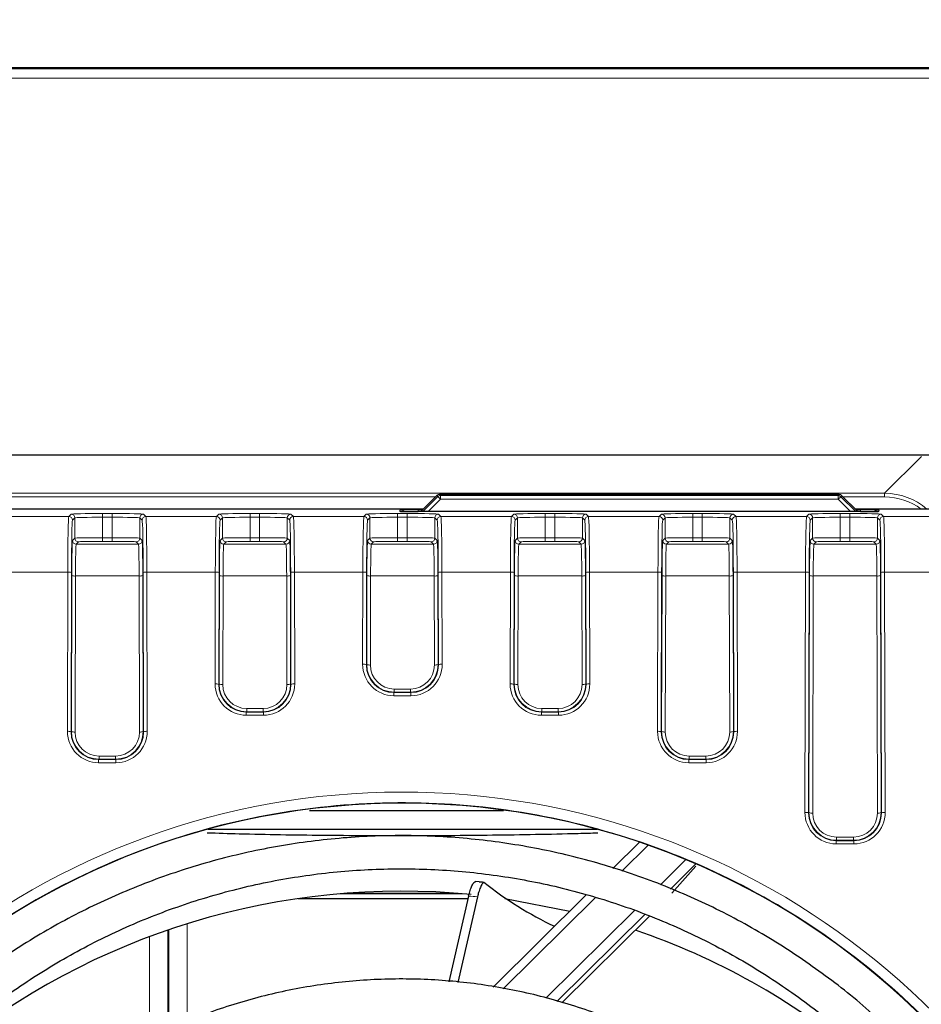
# Model space of a CAD drawing. Header units: millimetres. Extents: x 5 to 418, y 2 to 292.
# Tile 35 of 54: x 103 to 119, y 237 to 255. Entities that reach past the tile are written whole.
import ezdxf

# ---------------------------------------------------------------- set-up
doc = ezdxf.new("R2010")
doc.units = ezdxf.units.MM
doc.layers.add('SLD-0', color=7, linetype='Continuous')
doc.styles.add('SLDTEXTSTYLE0', font='TXT', dxfattribs={"width": 0.605})
doc.dimstyles.new('SLDDIMSTYLE0', dxfattribs={"dimtxt": 3.5, "dimasz": 3.302, "dimexe": 0, "dimexo": 0.0625, "dimgap": 0.875, "dimtad": 1, "dimlfac": 3, "dimrnd": 1e-09, "dimzin": 12, "dimdsep": 46, "dimtxsty": 'SLDTEXTSTYLE0', "dimsah": 1, "dimcen": 0.09, "dimadec": 0, "dimazin": 3, "dimtfac": 1, "dimtofl": 0, "dimtmove": 0, "dimatfit": 3, "dimfxl": 1, "dimfrac": 2, "dimtolj": 1, "dimtzin": 12, "dimarcsym": 0})

# ---------------------------------------------------------------- blocks, each defined once
blk = doc.blocks.new('_D_7')
at = {"layer": 'SLD-0', "color": 7}
for p, q in [((36.458, 252.291), (36.458, 264.958)), ((131.458, 252.291), (131.458, 264.958)), ((36.458, 263.958), (131.458, 263.958))]:
    blk.add_line(p, q, dxfattribs=at)
for points in [[(36.458, 263.958), (39.76, 263.45), (39.76, 264.466)], [(131.458, 263.958), (128.156, 264.466), (128.156, 263.45)]]:
    blk.add_solid(points, dxfattribs=at)
at = {"layer": 'SLD-0', "color": 7, "insert": (79.948, 268.47), "char_height": 3.5, "attachment_point": 1, "style": 'SLDTEXTSTYLE0'}
blk.add_mtext('285', dxfattribs=at)

msp = doc.modelspace()

# ---------------------------------------------------------------- linework, layer by layer
at = {"color": 7, "linetype": 'Continuous', "lineweight": 25}
for p, q in [((129.7913, 253.9581), (38.1246, 253.9581)), ((123.3814, 246.9569), (44.5345, 246.9569)), ((117.57, 246.2464), (110.3447, 246.2486)), ((110.2975, 246.2291), (110.0063, 245.938)), ((110.2975, 246.2291), (110.2975, 246.2291)), ((117.6172, 246.2269), (117.6171, 246.2269)), ((117.906, 245.938), (117.6172, 246.2269)), ((110.0526, 245.9843), (92.4413, 245.9843)), ((117.9546, 245.938), (109.9613, 245.938)), ((123.1677, 245.9843), (117.8597, 245.9843)), ((111.4995, 240.5296), (107.9964, 240.5296)), ((106.1595, 240.1995), (113.1898, 240.1995)), ((113.9581, 239.965), (113.4803, 239.4918)), ((114.9776, 239.573), (114.5195, 239.1193)), ((114.5438, 239.0438), (114.9757, 239.5299)), ((111.0643, 239.2519), (110.9869, 239.2573)), ((107.7896, 238.9455), (110.8608, 238.9455)), ((110.6823, 239.0397), (108.6336, 239.0397)), ((110.8712, 238.9905), (110.5149, 237.4447)), ((111.0312, 238.9793), (110.6747, 237.4322)), ((112.9965, 239.0127), (111.3141, 237.3467)), ((111.5263, 238.9455), (112.7009, 238.72)), ((114.0558, 238.6602), (112.4668, 237.0866)), ((112.5576, 237.0605), (114.1382, 238.6258))]:
    msp.add_line(p, q, dxfattribs=at)
at = {"color": 7, "linetype": 'Continuous', "lineweight": 18}
for p, q in [((38.1246, 253.9376), (129.7913, 253.9376)), ((129.7913, 253.771), (38.1246, 253.771)), ((118.3902, 246.2697), (119.057, 246.9365)), ((92.4413, 246.2697), (118.3902, 246.2697)), ((110.3447, 246.2486), (110.3644, 246.2289)), ((117.5514, 246.2278), (117.57, 246.2464)), ((118.3902, 246.2697), (118.3902, 246.2031)), ((110.2715, 246.2031), (92.4413, 246.2031)), ((110.2975, 246.2291), (110.0064, 245.938)), ((110.0459, 245.938), (110.3173, 246.2093)), ((110.3644, 246.1622), (110.1402, 245.938)), ((110.3173, 246.2093), (110.2975, 246.2291)), ((110.3173, 246.2093), (110.3644, 246.1622)), ((110.3644, 246.2289), (117.5514, 246.2278)), ((110.3644, 246.2289), (110.3644, 246.1622)), ((117.5514, 246.1611), (110.3644, 246.1622)), ((117.5514, 246.2278), (117.5514, 246.1611)), ((117.5985, 246.2082), (117.5514, 246.1611)), ((117.7745, 245.938), (117.5514, 246.1611)), ((117.6171, 246.2269), (117.5985, 246.2082)), ((117.5985, 246.2082), (117.8688, 245.938)), ((117.9059, 245.938), (117.6171, 246.2269)), ((118.3902, 246.2031), (117.641, 246.2031)), ((103.6454, 245.8497), (103.6885, 245.8937)), ((104.255, 245.9036), (104.4275, 245.9036)), ((104.255, 245.9036), (104.255, 245.8369)), ((104.4275, 245.9036), (104.4275, 245.8369)), ((104.9941, 245.8937), (105.0372, 245.8497)), ((106.312, 245.8497), (106.3551, 245.8937)), ((106.9217, 245.9036), (107.0942, 245.9036)), ((106.9217, 245.9036), (106.9217, 245.8369)), ((107.0942, 245.9036), (107.0942, 245.8369)), ((107.6608, 245.8937), (107.7038, 245.8497)), ((108.9787, 245.8497), (109.0218, 245.8937)), ((109.5884, 245.9036), (109.7608, 245.9036)), ((109.5884, 245.9036), (109.5884, 245.8369)), ((109.6279, 245.944), (109.6275, 245.9664)), ((109.656, 245.9416), (109.6279, 245.944)), ((109.7608, 245.9036), (109.7608, 245.8369)), ((109.9607, 245.9724), (110.0407, 245.9724)), ((109.9607, 245.9724), (109.9607, 245.938)), ((110.3274, 245.8937), (110.3705, 245.8497)), ((111.6454, 245.8497), (111.6885, 245.8937)), ((112.255, 245.9036), (112.4275, 245.9036)), ((112.255, 245.9036), (112.255, 245.8369)), ((112.4275, 245.9036), (112.4275, 245.8369)), ((112.9941, 245.8937), (113.0372, 245.8497)), ((114.312, 245.8497), (114.3551, 245.8937)), ((114.9217, 245.9036), (115.0942, 245.9036)), ((114.9217, 245.9036), (114.9217, 245.8369)), ((115.0942, 245.9036), (115.0942, 245.8369)), ((115.6608, 245.8937), (115.7038, 245.8497)), ((116.9787, 245.8497), (117.0218, 245.8937)), ((117.5884, 245.9036), (117.7608, 245.9036)), ((117.5884, 245.9036), (117.5884, 245.8369)), ((117.7608, 245.9036), (117.7608, 245.8369)), ((117.8717, 245.9724), (117.9552, 245.9724)), ((117.9552, 245.9724), (117.9552, 245.938)), ((118.2879, 245.944), (118.2599, 245.9416)), ((118.2883, 245.9664), (118.2879, 245.944)), ((118.3274, 245.8937), (118.3705, 245.8497)), ((102.3705, 245.8497), (103.6454, 245.8497)), ((103.7551, 245.827), (103.712, 245.7831)), ((103.7551, 245.4604), (103.7551, 245.827)), ((104.255, 245.8369), (104.255, 245.468)), ((104.4275, 245.8369), (104.255, 245.8369)), ((104.4275, 245.468), (104.4275, 245.8369)), ((104.9705, 245.7831), (104.9274, 245.827)), ((104.9274, 245.827), (104.9274, 245.4604)), ((105.0372, 245.8497), (106.312, 245.8497)), ((106.4218, 245.827), (106.3787, 245.7831)), ((106.4218, 245.4604), (106.4218, 245.827)), ((106.9217, 245.8369), (106.9217, 245.468)), ((107.0942, 245.8369), (106.9217, 245.8369)), ((107.0942, 245.468), (107.0942, 245.8369)), ((107.6372, 245.7831), (107.5941, 245.827)), ((107.5941, 245.827), (107.5941, 245.4604)), ((107.7038, 245.8497), (108.9787, 245.8497)), ((109.0885, 245.827), (109.0454, 245.7831)), ((109.0885, 245.4604), (109.0885, 245.827)), ((109.5884, 245.8369), (109.5884, 245.468)), ((109.7608, 245.8369), (109.5884, 245.8369)), ((109.7608, 245.468), (109.7608, 245.8369)), ((110.3039, 245.7831), (110.2608, 245.827)), ((110.2608, 245.827), (110.2608, 245.4604)), ((110.3705, 245.8497), (111.6454, 245.8497)), ((111.7551, 245.827), (111.712, 245.7831)), ((111.7551, 245.4604), (111.7551, 245.827)), ((112.255, 245.8369), (112.255, 245.468)), ((112.4275, 245.8369), (112.255, 245.8369)), ((112.4275, 245.468), (112.4275, 245.8369)), ((112.9705, 245.7831), (112.9274, 245.827)), ((112.9274, 245.827), (112.9274, 245.4604)), ((113.0372, 245.8497), (114.312, 245.8497)), ((114.4218, 245.827), (114.3787, 245.7831)), ((114.4218, 245.4604), (114.4218, 245.827)), ((114.9217, 245.8369), (114.9217, 245.468)), ((115.0942, 245.8369), (114.9217, 245.8369)), ((115.0942, 245.468), (115.0942, 245.8369)), ((115.6372, 245.7831), (115.5941, 245.827)), ((115.5941, 245.827), (115.5941, 245.4604)), ((115.7038, 245.8497), (116.9787, 245.8497)), ((117.0885, 245.827), (117.0454, 245.7831)), ((117.0885, 245.4604), (117.0885, 245.827)), ((117.5884, 245.8369), (117.5884, 245.468)), ((117.7608, 245.8369), (117.5884, 245.8369)), ((117.7608, 245.468), (117.7608, 245.8369)), ((118.3039, 245.7831), (118.2608, 245.827)), ((118.2608, 245.827), (118.2608, 245.4604)), ((118.3705, 245.8497), (119.6454, 245.8497)), ((103.7122, 245.4166), (103.7551, 245.4604)), ((103.8218, 245.3937), (103.7788, 245.3499)), ((103.7788, 245.3499), (104.9037, 245.3499)), ((104.255, 245.468), (104.255, 245.4013)), ((104.255, 245.468), (104.4275, 245.468)), ((104.4275, 245.4013), (104.255, 245.4013)), ((104.4275, 245.468), (104.4275, 245.4013)), ((104.9037, 245.3499), (104.8608, 245.3937)), ((104.9274, 245.4604), (104.9704, 245.4166)), ((106.3789, 245.4166), (106.4218, 245.4604)), ((106.4884, 245.3937), (106.4455, 245.3499)), ((106.4455, 245.3499), (107.5704, 245.3499)), ((106.9217, 245.468), (106.9217, 245.4013)), ((106.9217, 245.468), (107.0942, 245.468)), ((107.0942, 245.4013), (106.9217, 245.4013)), ((107.0942, 245.468), (107.0942, 245.4013)), ((107.5704, 245.3499), (107.5274, 245.3937)), ((107.5941, 245.4604), (107.637, 245.4166)), ((109.0455, 245.4166), (109.0885, 245.4604)), ((109.1551, 245.3937), (109.1122, 245.3499)), ((109.1122, 245.3499), (110.237, 245.3499)), ((109.5884, 245.468), (109.5884, 245.4013)), ((109.5884, 245.468), (109.7608, 245.468)), ((109.7608, 245.4013), (109.5884, 245.4013)), ((109.7608, 245.468), (109.7608, 245.4013)), ((110.237, 245.3499), (110.1941, 245.3937)), ((110.2608, 245.4604), (110.3037, 245.4166)), ((111.7122, 245.4166), (111.7551, 245.4604)), ((111.8218, 245.3937), (111.7788, 245.3499)), ((111.7788, 245.3499), (112.9037, 245.3499)), ((112.255, 245.468), (112.255, 245.4013)), ((112.255, 245.468), (112.4275, 245.468)), ((112.4275, 245.4013), (112.255, 245.4013)), ((112.4275, 245.468), (112.4275, 245.4013)), ((112.9037, 245.3499), (112.8608, 245.3937)), ((112.9274, 245.4604), (112.9704, 245.4166)), ((114.3789, 245.4166), (114.4218, 245.4604)), ((114.4884, 245.3937), (114.4455, 245.3499)), ((114.4455, 245.3499), (115.5704, 245.3499)), ((114.9217, 245.468), (114.9217, 245.4013)), ((114.9217, 245.468), (115.0942, 245.468)), ((115.0942, 245.4013), (114.9217, 245.4013)), ((115.0942, 245.468), (115.0942, 245.4013)), ((115.5704, 245.3499), (115.5274, 245.3937)), ((115.5941, 245.4604), (115.637, 245.4166)), ((117.0455, 245.4166), (117.0885, 245.4604)), ((117.1551, 245.3937), (117.1122, 245.3499)), ((117.1122, 245.3499), (118.237, 245.3499)), ((117.5884, 245.468), (117.5884, 245.4013)), ((117.5884, 245.468), (117.7608, 245.468)), ((117.7608, 245.4013), (117.5884, 245.4013)), ((117.7608, 245.468), (117.7608, 245.4013)), ((118.237, 245.3499), (118.1941, 245.3937)), ((118.2608, 245.4604), (118.3037, 245.4166)), ((103.6267, 244.8456), (102.3892, 244.8456)), ((103.6196, 241.9685), (103.6267, 244.8456)), ((103.6934, 244.8363), (103.6863, 241.9592)), ((104.9963, 241.9592), (104.9892, 244.8363)), ((105.0559, 244.8456), (105.0629, 241.9685)), ((106.2934, 244.8456), (105.0559, 244.8456)), ((106.2884, 242.8266), (106.2934, 244.8456)), ((106.36, 244.8363), (106.3551, 242.8173)), ((107.6608, 242.8173), (107.6559, 244.8363)), ((107.7225, 244.8456), (107.7275, 242.8266)), ((108.96, 244.8456), (107.7225, 244.8456)), ((108.9559, 243.1796), (108.96, 244.8456)), ((109.0267, 244.8363), (109.0226, 243.1704)), ((110.3266, 243.1704), (110.3225, 244.8363)), ((110.3892, 244.8456), (110.3933, 243.1796)), ((111.6267, 244.8456), (110.3892, 244.8456)), ((111.6217, 242.8266), (111.6267, 244.8456)), ((111.6934, 244.8363), (111.6884, 242.8173)), ((112.9942, 242.8173), (112.9892, 244.8363)), ((113.0559, 244.8456), (113.0608, 242.8266)), ((114.2934, 244.8456), (113.0559, 244.8456)), ((114.2863, 241.9685), (114.2934, 244.8456)), ((114.36, 244.8363), (114.353, 241.9592)), ((115.6629, 241.9592), (115.6559, 244.8363)), ((115.7225, 244.8456), (115.7296, 241.9685)), ((116.96, 244.8456), (115.7225, 244.8456)), ((116.9494, 240.5034), (116.96, 244.8456)), ((117.0267, 244.8363), (117.016, 240.4941)), ((118.3332, 240.4941), (118.3225, 244.8363)), ((118.3892, 244.8456), (118.3998, 240.5034)), ((119.6267, 244.8456), (118.3892, 244.8456)), ((103.6928, 241.9658), (103.6997, 244.7854)), ((103.7664, 244.7762), (103.7595, 241.9565)), ((104.9162, 244.7762), (103.7664, 244.7762)), ((104.9231, 241.9565), (104.9162, 244.7762)), ((104.9828, 244.7854), (104.9897, 241.9658)), ((106.3616, 242.8238), (106.3664, 244.7854)), ((106.4331, 244.7762), (106.4282, 242.8145)), ((107.5828, 244.7762), (106.4331, 244.7762)), ((107.5876, 242.8145), (107.5828, 244.7762)), ((107.6495, 244.7854), (107.6543, 242.8238)), ((109.0291, 243.1769), (109.0331, 244.7854)), ((109.0997, 244.7762), (109.0958, 243.1676)), ((110.2495, 244.7762), (109.0997, 244.7762)), ((110.2534, 243.1676), (110.2495, 244.7762)), ((110.3162, 244.7854), (110.3201, 243.1769)), ((111.6949, 242.8238), (111.6997, 244.7854)), ((111.7664, 244.7762), (111.7616, 242.8145)), ((112.9162, 244.7762), (111.7664, 244.7762)), ((112.921, 242.8145), (112.9162, 244.7762)), ((112.9828, 244.7854), (112.9876, 242.8238)), ((114.3595, 241.9658), (114.3664, 244.7854)), ((114.4331, 244.7762), (114.4261, 241.9565)), ((115.5828, 244.7762), (114.4331, 244.7762)), ((115.5897, 241.9565), (115.5828, 244.7762)), ((115.6495, 244.7854), (115.6564, 241.9658)), ((117.0226, 240.5006), (117.0331, 244.7854)), ((117.0997, 244.7762), (117.0892, 240.4913)), ((118.2495, 244.7762), (117.0997, 244.7762)), ((118.26, 240.4913), (118.2495, 244.7762)), ((118.3162, 244.7854), (118.3267, 240.5006)), ((109.0226, 243.1704), (109.0291, 243.1769)), ((110.3201, 243.1769), (110.3266, 243.1704)), ((106.3551, 242.8173), (106.3616, 242.8238)), ((107.6543, 242.8238), (107.6608, 242.8173)), ((109.528, 242.7333), (109.8212, 242.7333)), ((109.528, 242.7333), (109.528, 242.6759)), ((109.8212, 242.7333), (109.8212, 242.6759)), ((111.6884, 242.8173), (111.6949, 242.8238)), ((112.9876, 242.8238), (112.9942, 242.8173)), ((109.528, 242.6759), (109.5211, 242.669)), ((109.5211, 242.669), (109.5211, 242.6117)), ((109.5211, 242.669), (109.8281, 242.669)), ((109.8281, 242.6117), (109.5211, 242.6117)), ((109.8212, 242.6759), (109.528, 242.6759)), ((109.8281, 242.669), (109.8212, 242.6759)), ((109.8281, 242.669), (109.8281, 242.6117)), ((106.8605, 242.3228), (106.8536, 242.316)), ((106.8605, 242.3802), (106.8605, 242.3228)), ((106.8605, 242.3802), (107.1554, 242.3802)), ((107.1554, 242.3228), (106.8605, 242.3228)), ((107.1554, 242.3802), (107.1554, 242.3228)), ((107.1623, 242.316), (107.1554, 242.3228)), ((112.1938, 242.3228), (112.1869, 242.316)), ((112.1938, 242.3802), (112.1938, 242.3228)), ((112.1938, 242.3802), (112.4888, 242.3802)), ((112.4888, 242.3228), (112.1938, 242.3228)), ((112.4888, 242.3802), (112.4888, 242.3228)), ((112.4956, 242.316), (112.4888, 242.3228)), ((106.8536, 242.316), (106.8536, 242.2586)), ((106.8536, 242.316), (107.1623, 242.316)), ((107.1623, 242.2586), (106.8536, 242.2586)), ((107.1623, 242.316), (107.1623, 242.2586)), ((112.1869, 242.316), (112.4956, 242.316)), ((112.1869, 242.316), (112.1869, 242.2586)), ((112.4956, 242.2586), (112.1869, 242.2586)), ((112.4956, 242.316), (112.4956, 242.2586)), ((103.6863, 241.9592), (103.6928, 241.9658)), ((104.9897, 241.9658), (104.9963, 241.9592)), ((114.353, 241.9592), (114.3595, 241.9658)), ((115.6564, 241.9658), (115.6629, 241.9592)), ((104.1917, 241.4648), (104.1848, 241.4579)), ((104.1848, 241.4579), (104.1848, 241.4005)), ((104.1848, 241.4579), (104.4977, 241.4579)), ((104.1917, 241.5221), (104.4909, 241.5221)), ((104.1917, 241.5221), (104.1917, 241.4648)), ((104.4909, 241.4648), (104.1917, 241.4648)), ((104.4909, 241.5221), (104.4909, 241.4648)), ((104.4977, 241.4579), (104.4909, 241.4648)), ((104.4977, 241.4579), (104.4977, 241.4005)), ((114.8583, 241.4648), (114.8515, 241.4579)), ((114.8515, 241.4579), (114.8515, 241.4005)), ((114.8515, 241.4579), (115.1644, 241.4579)), ((114.8583, 241.5221), (115.1575, 241.5221)), ((114.8583, 241.5221), (114.8583, 241.4648)), ((115.1575, 241.4648), (114.8583, 241.4648)), ((115.1575, 241.5221), (115.1575, 241.4648)), ((115.1644, 241.4579), (115.1575, 241.4648)), ((115.1644, 241.4579), (115.1644, 241.4005)), ((104.4977, 241.4005), (104.1848, 241.4005)), ((115.1644, 241.4005), (114.8515, 241.4005)), ((117.016, 240.4941), (117.0226, 240.5006)), ((118.3267, 240.5006), (118.3332, 240.4941)), ((117.5214, 240.057), (117.5214, 239.9996)), ((117.5214, 240.057), (117.8278, 240.057)), ((117.8278, 240.057), (117.8278, 239.9996)), ((114.1164, 239.9104), (113.6405, 239.4391)), ((117.5214, 239.9996), (117.5146, 239.9928)), ((117.5146, 239.9928), (117.5146, 239.9354)), ((117.5146, 239.9928), (117.8347, 239.9928)), ((117.8347, 239.9354), (117.5146, 239.9354)), ((117.8278, 239.9996), (117.5214, 239.9996)), ((117.8347, 239.9928), (117.8278, 239.9996)), ((117.8347, 239.9928), (117.8347, 239.9354)), ((114.3391, 239.1972), (114.7961, 239.6499)), ((107.7941, 238.9461), (110.861, 238.9461)), ((110.8031, 239.0296), (108.5128, 239.0296)), ((113.1588, 238.962), (111.4946, 237.314)), ((112.2661, 237.1444), (113.8735, 238.7362)), ((105.7855, 238.4916), (105.7855, 236.7258)), ((105.1013, 236.4139), (105.1013, 238.2576)), ((105.4346, 238.3769), (105.4346, 236.5658)), ((105.4522, 236.5739), (105.4522, 238.383))]:
    msp.add_line(p, q, dxfattribs=at)
at = {"color": 7, "linetype": 'Continuous', "lineweight": 25}
for centre, radius, start, end in [((110.3447, 246.1819), 0.0667, 89.98255, 134.98254), ((117.57, 246.1797), 0.0667, 45, 89.98255), ((115.2439, 244.3783), 6.5689, 231.42424, 244.57613), ((109.6544, 226.0776), 13.0029, 84.41906, 129.34617), ((109.6872, 226.1249), 12.95, 50.60936, 71.0833)]:
    msp.add_arc(centre, radius, start, end, dxfattribs=at)
at = {"color": 7, "linetype": 'Continuous', "lineweight": 18}
for centre, radius, start, end in [((110.3447, 246.1819), 0.0667, 90.01083, 134.99278), ((117.57, 246.1797), 0.0667, 45.00721, 89.97172), ((110.3644, 246.1622), 0.0667, 90.01083, 134.99278), ((117.5514, 246.1611), 0.0667, 45.00721, 89.97172), ((103.6884, 245.827), 0.0667, 0.02102, 89.97933), ((104.9941, 245.827), 0.0667, 90.02067, 179.97898), ((106.3551, 245.827), 0.0667, 0.02102, 89.97933), ((107.6608, 245.827), 0.0667, 90.02067, 179.97898), ((109.0218, 245.827), 0.0667, 0.02102, 89.97933), ((109.6275, 245.7997), 0.1667, 57.25321, 90.00066), ((110.3274, 245.827), 0.0667, 90.02067, 179.97898), ((111.6884, 245.827), 0.0667, 0.02102, 89.97933), ((112.9941, 245.827), 0.0667, 90.02067, 179.97898), ((114.3551, 245.827), 0.0667, 0.02102, 89.97933), ((115.6608, 245.827), 0.0667, 90.02067, 179.97898), ((117.0218, 245.827), 0.0667, 0.02102, 89.97933), ((118.2883, 245.7997), 0.1667, 89.99934, 122.74679), ((118.3274, 245.827), 0.0667, 90.02067, 179.97898), ((103.6453, 245.783), 0.0667, 0.02102, 89.97933), ((105.0372, 245.783), 0.0667, 90.02067, 179.97898), ((106.312, 245.783), 0.0667, 0.02102, 89.97933), ((107.7039, 245.783), 0.0667, 90.02067, 179.97898), ((108.9787, 245.783), 0.0667, 0.02102, 89.97933), ((110.3705, 245.783), 0.0667, 90.02067, 179.97898), ((111.6453, 245.783), 0.0667, 0.02102, 89.97933), ((113.0372, 245.783), 0.0667, 90.02067, 179.97898), ((114.312, 245.783), 0.0667, 0.02102, 89.97933), ((115.7039, 245.783), 0.0667, 90.02067, 179.97898), ((116.9787, 245.783), 0.0667, 0.02102, 89.97933), ((118.3705, 245.783), 0.0667, 90.02067, 179.97898), ((103.7789, 245.4166), 0.0667, 180.02102, 269.97933), ((103.8218, 245.4604), 0.0667, 180.02102, 269.97933), ((104.8608, 245.4604), 0.0667, 270.02067, 359.97898), ((104.9037, 245.4166), 0.0667, 270.02067, 359.97898), ((106.4455, 245.4166), 0.0667, 180.02102, 269.97933), ((106.4885, 245.4604), 0.0667, 180.02102, 269.97933), ((107.5274, 245.4604), 0.0667, 270.02067, 359.97898), ((107.5704, 245.4166), 0.0667, 270.02067, 359.97898), ((109.1122, 245.4166), 0.0667, 180.02102, 269.97933), ((109.1551, 245.4604), 0.0667, 180.02102, 269.97933), ((110.1941, 245.4604), 0.0667, 270.02067, 359.97898), ((110.237, 245.4166), 0.0667, 270.02067, 359.97898), ((111.7789, 245.4166), 0.0667, 180.02102, 269.97933), ((111.8218, 245.4604), 0.0667, 180.02102, 269.97933), ((112.8608, 245.4604), 0.0667, 270.02067, 359.97898), ((112.9037, 245.4166), 0.0667, 270.02067, 359.97898), ((114.4455, 245.4166), 0.0667, 180.02102, 269.97933), ((114.4885, 245.4604), 0.0667, 180.02102, 269.97933), ((115.5274, 245.4604), 0.0667, 270.02067, 359.97898), ((115.5704, 245.4166), 0.0667, 270.02067, 359.97898), ((117.1122, 245.4166), 0.0667, 180.02102, 269.97933), ((117.1551, 245.4604), 0.0667, 180.02102, 269.97933), ((118.1941, 245.4604), 0.0667, 270.02067, 359.97898), ((118.237, 245.4166), 0.0667, 270.02067, 359.97898), ((103.6423, 244.7139), 0.1326, 67.37616, 96.77518), ((105.0402, 244.7139), 0.1326, 83.22482, 112.62384), ((106.309, 244.7139), 0.1326, 67.37616, 96.77518), ((107.7069, 244.7139), 0.1326, 83.22482, 112.62384), ((108.9757, 244.7139), 0.1326, 67.37616, 96.77518), ((110.3735, 244.7139), 0.1326, 83.22482, 112.62384), ((111.6423, 244.7139), 0.1326, 67.37616, 96.77518), ((113.0402, 244.7139), 0.1326, 83.22482, 112.62384), ((114.309, 244.7139), 0.1326, 67.37616, 96.77518), ((115.7069, 244.7139), 0.1326, 83.22482, 112.62384), ((116.9757, 244.7139), 0.1326, 67.37616, 96.77518), ((118.3735, 244.7139), 0.1326, 83.22482, 112.62384), ((103.7507, 244.9078), 0.1326, 247.37616, 276.77518), ((104.9318, 244.9078), 0.1326, 263.22482, 292.62384), ((106.4174, 244.9078), 0.1326, 247.37616, 276.77518), ((107.5985, 244.9078), 0.1326, 263.22482, 292.62384), ((109.0841, 244.9078), 0.1326, 247.37616, 276.77518), ((110.2651, 244.9078), 0.1326, 263.22482, 292.62384), ((111.7507, 244.9078), 0.1326, 247.37616, 276.77518), ((112.9318, 244.9078), 0.1326, 263.22482, 292.62384), ((114.4174, 244.9078), 0.1326, 247.37616, 276.77518), ((115.5985, 244.9078), 0.1326, 263.22482, 292.62384), ((117.0841, 244.9078), 0.1326, 247.37616, 276.77518), ((118.2651, 244.9078), 0.1326, 263.22482, 292.62384), ((108.9716, 243.048), 0.1326, 67.37616, 96.77518), ((109.0801, 243.2993), 0.1326, 247.37616, 276.77518), ((110.2691, 243.2993), 0.1326, 263.22482, 292.62384), ((110.3776, 243.048), 0.1326, 83.22482, 112.62384), ((106.3041, 242.6949), 0.1326, 67.37616, 96.77518), ((106.4126, 242.9462), 0.1326, 247.37616, 276.77518), ((107.6033, 242.9462), 0.1326, 263.22482, 292.62384), ((107.7118, 242.6949), 0.1326, 83.22482, 112.62384), ((111.6374, 242.6949), 0.1326, 67.37616, 96.77518), ((111.7459, 242.9462), 0.1326, 247.37616, 276.77518), ((112.9366, 242.9462), 0.1326, 263.22482, 292.62384), ((113.0452, 242.6949), 0.1326, 83.22482, 112.62384), ((103.6353, 241.8368), 0.1326, 67.37616, 96.77518), ((103.7438, 242.0882), 0.1326, 247.37616, 276.77518), ((104.9387, 242.0882), 0.1326, 263.22482, 292.62384), ((105.0473, 241.8368), 0.1326, 83.22482, 112.62384), ((114.302, 241.8368), 0.1326, 67.37616, 96.77518), ((114.4105, 242.0882), 0.1326, 247.37616, 276.77518), ((115.6054, 242.0882), 0.1326, 263.22482, 292.62384), ((115.7139, 241.8368), 0.1326, 83.22482, 112.62384), ((116.965, 240.3717), 0.1326, 67.37616, 96.77518), ((117.0736, 240.623), 0.1326, 247.37616, 276.77518), ((118.2757, 240.623), 0.1326, 263.22482, 292.62384), ((118.3842, 240.3717), 0.1326, 83.22482, 112.62384)]:
    msp.add_arc(centre, radius, start, end, dxfattribs=at)
for centre, major_axis, ratio, start_param, end_param in [((118.3898, 245.1029), (0.8252, 0.8252), 0.9997302, 0.0707111, 0.7852459), ((118.3898, 245.1029), (0.7781, 0.7781), 0.9996955, 0.1436703, 0.7852459), ((104.255, 245.8935), (0.5667, 0), 0.0178042, 1.5707963, 3.1241394), ((104.4275, 245.8935), (0.5667, 0), 0.0178042, 0.0174533, 1.5707963), ((106.9217, 245.8935), (0.5667, 0), 0.0178042, 1.5707963, 3.1241394), ((107.0942, 245.8935), (0.5667, 0), 0.0178042, 0.0174533, 1.5707963), ((109.5884, 245.8935), (0.5667, 0), 0.0178042, 1.5707963, 3.1241394), ((109.9609, 245.9664), (0.3334, 0), 0.0178098, 2.1144851, 3.1419037), ((109.9613, 245.944), (0.3334, 0), 0.0177987, 3.1419033, 3.4352592), ((109.7608, 245.8935), (0.5667, 0), 0.0178042, 0.0174533, 1.5707963), ((112.255, 245.8935), (0.5667, 0), 0.0178042, 1.5707963, 3.1241394), ((112.4275, 245.8935), (0.5667, 0), 0.0178042, 0.0174533, 1.5707963), ((114.9217, 245.8935), (0.5667, 0), 0.0178042, 1.5707963, 3.1241394), ((115.0942, 245.8935), (0.5667, 0), 0.0178042, 0.0174533, 1.5707963), ((117.5884, 245.8935), (0.5667, 0), 0.0178042, 1.5707963, 3.1241394), ((117.7608, 245.8935), (0.5667, 0), 0.0178042, 0.0174533, 1.5707963), ((117.9546, 245.944), (0.3334, 0), 0.0177987, 6.0026009, 6.2828746), ((103.6457, 244.6832), (0, 1.1667), 0.0164576, 0.0178024, 1.43117), ((103.7124, 244.6832), (0, 1.1), 0.0174551, 0.0178024, 1.43117), ((104.255, 245.8268), (0.5, 0), 0.0201781, 1.5707963, 3.1241394), ((104.4275, 245.8268), (0.5, 0), 0.0201781, 0.0174533, 1.5707963), ((104.9702, 244.6832), (0, 1.1), 0.0174551, 4.8520153, 6.2653829), ((105.0368, 244.6832), (0, 1.1667), 0.0164576, 4.8520153, 6.2653829), ((106.3124, 244.6832), (0, 1.1667), 0.0164576, 0.0178024, 1.43117), ((106.379, 244.6832), (0, 1.1), 0.0174551, 0.0178024, 1.43117), ((106.9217, 245.8268), (0.5, 0), 0.0201781, 1.5707963, 3.1241394), ((107.0942, 245.8268), (0.5, 0), 0.0201781, 0.0174533, 1.5707963), ((107.6368, 244.6832), (0, 1.1), 0.0174551, 4.8520153, 6.2653829), ((107.7035, 244.6832), (0, 1.1667), 0.0164576, 4.8520153, 6.2653829), ((108.979, 244.6832), (0, 1.1667), 0.0164576, 0.0178024, 1.43117), ((109.0457, 244.6832), (0, 1.1), 0.0174551, 0.0178024, 1.43117), ((109.5884, 245.8268), (0.5, 0), 0.0201781, 1.5707963, 3.1241394), ((109.7608, 245.8268), (0.5, 0), 0.0201781, 0.0174533, 1.5707963), ((110.3035, 244.6832), (0, 1.1), 0.0174551, 4.8520153, 6.2653829), ((110.3702, 244.6832), (0, 1.1667), 0.0164576, 4.8520153, 6.2653829), ((111.6457, 244.6832), (0, 1.1667), 0.0164576, 0.0178024, 1.43117), ((111.7124, 244.6832), (0, 1.1), 0.0174551, 0.0178024, 1.43117), ((112.255, 245.8268), (0.5, 0), 0.0201781, 1.5707963, 3.1241394), ((112.4275, 245.8268), (0.5, 0), 0.0201781, 0.0174533, 1.5707963), ((112.9702, 244.6832), (0, 1.1), 0.0174551, 4.8520153, 6.2653829), ((113.0368, 244.6832), (0, 1.1667), 0.0164576, 4.8520153, 6.2653829), ((114.3124, 244.6832), (0, 1.1667), 0.0164576, 0.0178024, 1.43117), ((114.379, 244.6832), (0, 1.1), 0.0174551, 0.0178024, 1.43117), ((114.9217, 245.8268), (0.5, 0), 0.0201781, 1.5707963, 3.1241394), ((115.0942, 245.8268), (0.5, 0), 0.0201781, 0.0174533, 1.5707963), ((115.6368, 244.6832), (0, 1.1), 0.0174551, 4.8520153, 6.2653829), ((115.7035, 244.6832), (0, 1.1667), 0.0164576, 4.8520153, 6.2653829), ((116.979, 244.6832), (0, 1.1667), 0.0164576, 0.0178024, 1.43117), ((117.0457, 244.6832), (0, 1.1), 0.0174551, 0.0178024, 1.43117), ((117.5884, 245.8268), (0.5, 0), 0.0201781, 1.5707963, 3.1241394), ((117.7608, 245.8268), (0.5, 0), 0.0201781, 0.0174533, 1.5707963), ((118.3035, 244.6832), (0, 1.1), 0.0174551, 4.8520153, 6.2653829), ((118.3702, 244.6832), (0, 1.1667), 0.0164576, 4.8520153, 6.2653829), ((103.7124, 244.6834), (0, 0.7333), 0.0174551, 0.0178024, 1.43117), ((104.255, 245.4603), (0.5, 0), 0.0154303, 1.5707963, 3.1241394), ((103.7791, 244.6834), (0, 0.6667), 0.0192006, 0.0178024, 1.43117), ((104.255, 245.3936), (0.4333, 0), 0.0178042, 1.5707963, 3.1241394), ((104.4275, 245.4603), (0.5, 0), 0.0154303, 0.0174533, 1.5707963), ((104.4275, 245.3936), (0.4333, 0), 0.0178042, 0.0174533, 1.5707963), ((104.9035, 244.6834), (0, 0.6667), 0.0192006, 4.8520153, 6.2653829), ((104.9701, 244.6834), (0, 0.7333), 0.0174551, 4.8520153, 6.2653829), ((106.3791, 244.6834), (0, 0.7333), 0.0174551, 0.0178024, 1.43117), ((106.9217, 245.4603), (0.5, 0), 0.0154303, 1.5707963, 3.1241394), ((106.4457, 244.6834), (0, 0.6667), 0.0192006, 0.0178024, 1.43117), ((106.9217, 245.3936), (0.4333, 0), 0.0178042, 1.5707963, 3.1241394), ((107.0942, 245.4603), (0.5, 0), 0.0154303, 0.0174533, 1.5707963), ((107.0942, 245.3936), (0.4333, 0), 0.0178042, 0.0174533, 1.5707963), ((107.5702, 244.6834), (0, 0.6667), 0.0192006, 4.8520153, 6.2653829), ((107.6368, 244.6834), (0, 0.7333), 0.0174551, 4.8520153, 6.2653829), ((109.0457, 244.6834), (0, 0.7333), 0.0174551, 0.0178024, 1.43117), ((109.5884, 245.4603), (0.5, 0), 0.0154303, 1.5707963, 3.1241394), ((109.1124, 244.6834), (0, 0.6667), 0.0192006, 0.0178024, 1.43117), ((109.5884, 245.3936), (0.4333, 0), 0.0178042, 1.5707963, 3.1241394), ((109.7608, 245.4603), (0.5, 0), 0.0154303, 0.0174533, 1.5707963), ((109.7608, 245.3936), (0.4333, 0), 0.0178042, 0.0174533, 1.5707963), ((110.2368, 244.6834), (0, 0.6667), 0.0192006, 4.8520153, 6.2653829), ((110.3035, 244.6834), (0, 0.7333), 0.0174551, 4.8520153, 6.2653829), ((111.7124, 244.6834), (0, 0.7333), 0.0174551, 0.0178024, 1.43117), ((112.255, 245.4603), (0.5, 0), 0.0154303, 1.5707963, 3.1241394), ((111.7791, 244.6834), (0, 0.6667), 0.0192006, 0.0178024, 1.43117), ((112.255, 245.3936), (0.4333, 0), 0.0178042, 1.5707963, 3.1241394), ((112.4275, 245.4603), (0.5, 0), 0.0154303, 0.0174533, 1.5707963), ((112.4275, 245.3936), (0.4333, 0), 0.0178042, 0.0174533, 1.5707963), ((112.9035, 244.6834), (0, 0.6667), 0.0192006, 4.8520153, 6.2653829), ((112.9701, 244.6834), (0, 0.7333), 0.0174551, 4.8520153, 6.2653829), ((114.3791, 244.6834), (0, 0.7333), 0.0174551, 0.0178024, 1.43117), ((114.9217, 245.4603), (0.5, 0), 0.0154303, 1.5707963, 3.1241394), ((114.4457, 244.6834), (0, 0.6667), 0.0192006, 0.0178024, 1.43117), ((114.9217, 245.3936), (0.4333, 0), 0.0178042, 1.5707963, 3.1241394), ((115.0942, 245.4603), (0.5, 0), 0.0154303, 0.0174533, 1.5707963), ((115.0942, 245.3936), (0.4333, 0), 0.0178042, 0.0174533, 1.5707963), ((115.5702, 244.6834), (0, 0.6667), 0.0192006, 4.8520153, 6.2653829), ((115.6368, 244.6834), (0, 0.7333), 0.0174551, 4.8520153, 6.2653829), ((117.0457, 244.6834), (0, 0.7333), 0.0174551, 0.0178024, 1.43117), ((117.5884, 245.4603), (0.5, 0), 0.0154303, 1.5707963, 3.1241394), ((117.1124, 244.6834), (0, 0.6667), 0.0192006, 0.0178024, 1.43117), ((117.5884, 245.3936), (0.4333, 0), 0.0178042, 1.5707963, 3.1241394), ((117.7608, 245.4603), (0.5, 0), 0.0154303, 0.0174533, 1.5707963), ((117.7608, 245.3936), (0.4333, 0), 0.0178042, 0.0174533, 1.5707963), ((118.2368, 244.6834), (0, 0.6667), 0.0192006, 4.8520153, 6.2653829), ((118.3035, 244.6834), (0, 0.7333), 0.0174551, 4.8520153, 6.2653829), ((109.5227, 243.1798), (0.2331, 0.5185), 0.9963119, 1.9922307, 3.5627224), ((109.5227, 243.1705), (0.2073, 0.457), 0.9957918, 1.9953437, 3.5658354), ((109.5292, 243.177), (0.2036, 0.4582), 0.9968323, 1.9880644, 3.5585561), ((109.5292, 243.1677), (0.1783, 0.3965), 0.9963119, 1.9922307, 3.5627224), ((109.82, 243.177), (-0.2036, 0.4582), 0.9968323, 2.7246292, 4.2951209), ((109.82, 243.1677), (-0.1783, 0.3965), 0.9963119, 2.7204629, 4.2909546), ((109.8265, 243.1798), (-0.2331, 0.5185), 0.9963119, 2.7204629, 4.2909546), ((109.8265, 243.1705), (-0.2073, 0.457), 0.9957918, 2.7173499, 4.2878416), ((106.8552, 242.8267), (0.2331, 0.5185), 0.9963119, 1.9922307, 3.5627224), ((106.8552, 242.8175), (0.2073, 0.457), 0.9957918, 1.9953437, 3.5658354), ((106.8616, 242.8239), (0.2036, 0.4582), 0.9968323, 1.9880644, 3.5585561), ((106.8616, 242.8147), (0.1783, 0.3965), 0.9963119, 1.9922307, 3.5627224), ((107.1542, 242.8239), (-0.2036, 0.4582), 0.9968323, 2.7246292, 4.2951209), ((107.1542, 242.8147), (-0.1783, 0.3965), 0.9963119, 2.7204629, 4.2909546), ((107.1607, 242.8267), (-0.2331, 0.5185), 0.9963119, 2.7204629, 4.2909546), ((107.1607, 242.8175), (-0.2073, 0.457), 0.9957918, 2.7173499, 4.2878416), ((112.1885, 242.8267), (0.2331, 0.5185), 0.9963119, 1.9922307, 3.5627224), ((112.1885, 242.8175), (0.2073, 0.457), 0.9957918, 1.9953437, 3.5658354), ((112.195, 242.8239), (0.2036, 0.4582), 0.9968323, 1.9880644, 3.5585561), ((112.195, 242.8147), (0.1783, 0.3965), 0.9963119, 1.9922307, 3.5627224), ((112.4876, 242.8239), (-0.2036, 0.4582), 0.9968323, 2.7246292, 4.2951209), ((112.4876, 242.8147), (-0.1783, 0.3965), 0.9963119, 2.7204629, 4.2909546), ((112.4941, 242.8267), (-0.2331, 0.5185), 0.9963119, 2.7204629, 4.2909546), ((112.4941, 242.8175), (-0.2073, 0.457), 0.9957918, 2.7173499, 4.2878416), ((104.1864, 241.9687), (0.2331, 0.5185), 0.9963119, 1.9922307, 3.5627224), ((104.1929, 241.9659), (0.2036, 0.4582), 0.9968323, 1.9880644, 3.5585561), ((104.4897, 241.9659), (-0.2036, 0.4582), 0.9968323, 2.7246292, 4.2951209), ((104.4962, 241.9687), (-0.2331, 0.5185), 0.9963119, 2.7204629, 4.2909546), ((114.8531, 241.9687), (0.2331, 0.5185), 0.9963119, 1.9922307, 3.5627224), ((114.8595, 241.9659), (0.2036, 0.4582), 0.9968323, 1.9880644, 3.5585561), ((115.1563, 241.9659), (-0.2036, 0.4582), 0.9968323, 2.7246292, 4.2951209), ((115.1628, 241.9687), (-0.2331, 0.5185), 0.9963119, 2.7204629, 4.2909546), ((104.1864, 241.9594), (0.2073, 0.457), 0.9957918, 1.9953437, 3.5658354), ((104.1929, 241.9566), (0.1783, 0.3965), 0.9963119, 1.9922307, 3.5627224), ((104.4897, 241.9566), (-0.1783, 0.3965), 0.9963119, 2.7204629, 4.2909546), ((104.4962, 241.9594), (-0.2073, 0.457), 0.9957918, 2.7173499, 4.2878416), ((114.8531, 241.9594), (0.2073, 0.457), 0.9957918, 1.9953437, 3.5658354), ((114.8595, 241.9566), (0.1783, 0.3965), 0.9963119, 1.9922307, 3.5627224), ((115.1563, 241.9566), (-0.1783, 0.3965), 0.9963119, 2.7204629, 4.2909546), ((115.1628, 241.9594), (-0.2073, 0.457), 0.9957918, 2.7173499, 4.2878416), ((109.6746, 227.3263), (0, 13.5452), 0.9999969, 4.8943935, 7.6311291), ((117.5161, 240.5035), (0.2331, 0.5185), 0.9963119, 1.9922307, 3.5627224), ((117.5161, 240.4943), (0.2073, 0.457), 0.9957918, 1.9953437, 3.5658354), ((117.5226, 240.5007), (0.2036, 0.4582), 0.9968323, 1.9880644, 3.5585561), ((117.5226, 240.4915), (0.1783, 0.3965), 0.9963119, 1.9922307, 3.5627224), ((117.8266, 240.5007), (-0.2036, 0.4582), 0.9968323, 2.7246292, 4.2951209), ((117.8266, 240.4915), (-0.1783, 0.3965), 0.9963119, 2.7204629, 4.2909546), ((117.8331, 240.5035), (-0.2331, 0.5185), 0.9963119, 2.7204629, 4.2909546), ((117.8331, 240.4943), (-0.2073, 0.457), 0.9957918, 2.7173499, 4.2878416), ((109.5624, 226.9905), (10.3872, 6.8022), 0.9546478, 0.8918869, 0.9050361)]:
    msp.add_ellipse(centre, major_axis=major_axis, ratio=ratio, start_param=start_param, end_param=end_param, dxfattribs=at)
at = {"color": 7, "linetype": 'Continuous', "lineweight": 25}
for centre, major_axis, ratio, start_param, end_param in [((109.9613, 245.944), (0.3334, 0), 0.0177987, 3.4352592, 4.7123951), ((109.9609, 245.9664), (0.3334, 0), 0.0178098, 1.571412, 2.1144851), ((117.9546, 245.944), (0.3334, 0), 0.0177987, 4.7123829, 6.0026009), ((117.955, 245.9664), (0.3334, 0), 0.0178098, 6.2828742, 7.853366), ((109.6746, 227.3035), (0, 13.3665), 0.9999969, 4.7998964, 10.9030624)]:
    msp.add_ellipse(centre, major_axis=major_axis, ratio=ratio, start_param=start_param, end_param=end_param, dxfattribs=at)
for points, knots in [([(109.653, 245.9419), (109.6505, 245.9421), (109.647, 245.9424), (109.6516, 245.9419), (109.6531, 245.9417)], [0, 0, 0, 0, 0.6825694, 1, 1, 1, 1]), ([(118.2667, 245.9422), (118.2667, 245.9422), (118.2674, 245.9423), (118.2657, 245.9421), (118.2641, 245.942)], [0, 0, 0, 0, 0.0430862, 1, 1, 1, 1]), ([(118.4111, 236.6232), (118.3271, 236.7062), (117.9697, 237.0596), (117.2661, 237.6058), (116.3083, 238.2526), (115.2902, 238.8048), (114.227, 239.2647), (113.1257, 239.6267), (111.9959, 239.8883), (110.8466, 240.0472), (109.6876, 240.1021), (108.5283, 240.0525), (107.3784, 239.8989), (106.2472, 239.6425), (105.1442, 239.2856), (104.0788, 238.8305), (103.0581, 238.2828), (102.0969, 237.6407), (101.3763, 237.0848), (101.0038, 236.7191), (100.9057, 236.6228)], [0, 0, 0, 0, 0.018429, 0.0784289, 0.1384307, 0.1984343, 0.2584396, 0.3184465, 0.3784548, 0.4384642, 0.4984745, 0.5584854, 0.6184965, 0.6785075, 0.7385181, 0.7985279, 0.8585367, 0.9185442, 0.9785502, 1, 1, 1, 1]), ([(106.145, 240.1373), (106.3379, 240.1308), (107.0225, 240.1078), (108.2302, 240.0917), (109.7605, 240.0816), (111.3062, 240.0938), (112.4616, 240.1131), (113.088, 240.1319), (113.2057, 240.1355)], [0, 0, 0, 0, 0.0836419, 0.2968961, 0.5101223, 0.729651, 0.949215, 1, 1, 1, 1]), ([(101.3327, 236.2102), (101.5819, 236.4343), (102.1104, 236.9095), (103.0007, 237.5372), (103.9751, 238.108), (105.0005, 238.5846), (106.0658, 238.9652), (107.1624, 239.246), (108.2805, 239.4247), (109.4105, 239.4996), (110.5427, 239.4702), (111.6672, 239.3368), (112.7742, 239.1003), (113.8544, 238.7631), (114.8978, 238.3275), (115.8972, 237.7992), (116.8375, 237.176), (117.5342, 236.6419), (117.8902, 236.2923), (117.9785, 236.2056)], [0, 0, 0, 0, 0.0550184, 0.1166692, 0.1783178, 0.2399645, 0.3016094, 0.3632527, 0.4248947, 0.4865358, 0.5481762, 0.6098164, 0.6714565, 0.733097, 0.7947382, 0.8563805, 0.9180241, 0.9796694, 1, 1, 1, 1]), ([(110.8712, 238.9905), (110.8802, 239.026), (110.8983, 239.097), (110.9317, 239.1832), (110.9651, 239.2392), (110.9881, 239.259), (110.998, 239.2557), (110.9993, 239.2553)], [0, 0, 0, 0, 0.242087, 0.4842397, 0.7249529, 0.9650524, 1, 1, 1, 1]), ([(111.1478, 239.2428), (111.1375, 239.2349), (111.1168, 239.219), (111.0829, 239.1514), (111.0533, 239.0681), (111.0379, 239.006), (111.0312, 238.9793)], [0, 0, 0, 0, 0.26647409, 0.53297458, 0.79897468, 1, 1, 1, 1]), ([(111.0642, 239.2516), (111.0871, 239.2496), (111.1135, 239.2473), (111.1437, 239.2434), (111.1478, 239.2428)], [0, 0, 0, 0, 0.8658165, 1, 1, 1, 1]), ([(116.5595, 234.8004), (116.5406, 234.8195), (116.2808, 235.0824), (115.7119, 235.5183), (114.8576, 236.0937), (113.9413, 236.5714), (112.9826, 236.9565), (111.9887, 237.2423), (110.9708, 237.4265), (109.9391, 237.5071), (108.9046, 237.4832), (107.8778, 237.3551), (106.8695, 237.1242), (105.8904, 236.7925), (104.9496, 236.3647), (104.0608, 235.841), (103.3254, 235.3181), (102.9183, 234.9394), (102.7625, 234.7944)], [0, 0, 0, 0, 0.0053325, 0.0733534, 0.1413773, 0.2094041, 0.2774336, 0.3454656, 0.4134998, 0.4815356, 0.5495726, 0.6176103, 0.6856478, 0.7536847, 0.8217204, 0.8897544, 0.9577863, 1, 1, 1, 1])]:
    msp.add_open_spline(points, degree=3, knots=knots, dxfattribs=at)
at = {"color": 7, "linetype": 'Continuous', "lineweight": 18}
msp.add_open_spline([(112.3896, 214.2029), (112.4981, 214.2263), (113.0416, 214.3434), (114.2957, 214.7053), (116.0782, 215.4877), (117.9589, 216.7171), (119.601, 218.2447), (120.975, 220.0228), (122.0289, 222.0132), (122.7458, 224.1613), (123.0847, 226.4056), (123.0478, 228.6848), (122.6173, 230.9278), (121.8188, 233.0721), (120.6602, 235.0472), (119.1915, 236.7997), (117.4434, 238.2706), (115.484, 239.427), (113.3592, 240.2274), (111.1429, 240.6656), (108.8896, 240.7186), (106.6659, 240.4043), (104.5313, 239.7179), (102.5379, 238.6942), (100.7476, 237.3475), (99.1951, 235.7233), (97.9453, 233.8555), (97.0876, 232.0074), (96.7621, 230.7725), (96.6271, 230.2603)], degree=3, knots=[0, 0, 0, 0, 0.0057927, 0.0289909, 0.0679712, 0.1069529, 0.1459199, 0.1848886, 0.2242933, 0.2636993, 0.3034589, 0.3432187, 0.3831638, 0.4231078, 0.4629823, 0.5028549, 0.5424314, 0.582006, 0.6211917, 0.6603764, 0.699254, 0.7381318, 0.7769165, 0.8157024, 0.8546452, 0.8935897, 0.9328725, 0.9721568, 1, 1, 1, 1], dxfattribs=at)

# ---------------------------------------------------------------- dimensions: what is measured, and where the dimension line sits
at = {"layer": 'SLD-0', "color": 7}
dim = msp.add_linear_dim(base=(131.4579, 263.9581), p1=(36.4579, 252.2914), p2=(131.4579, 252.2914), dimstyle='SLDDIMSTYLE0', dxfattribs=at)
dim.commit()
dim.dimension.update_dxf_attribs({"geometry": '_D_7', "text_midpoint": (83.9579, 263.9581), "dimtype": 160})

doc.saveas('drawing.dxf')
